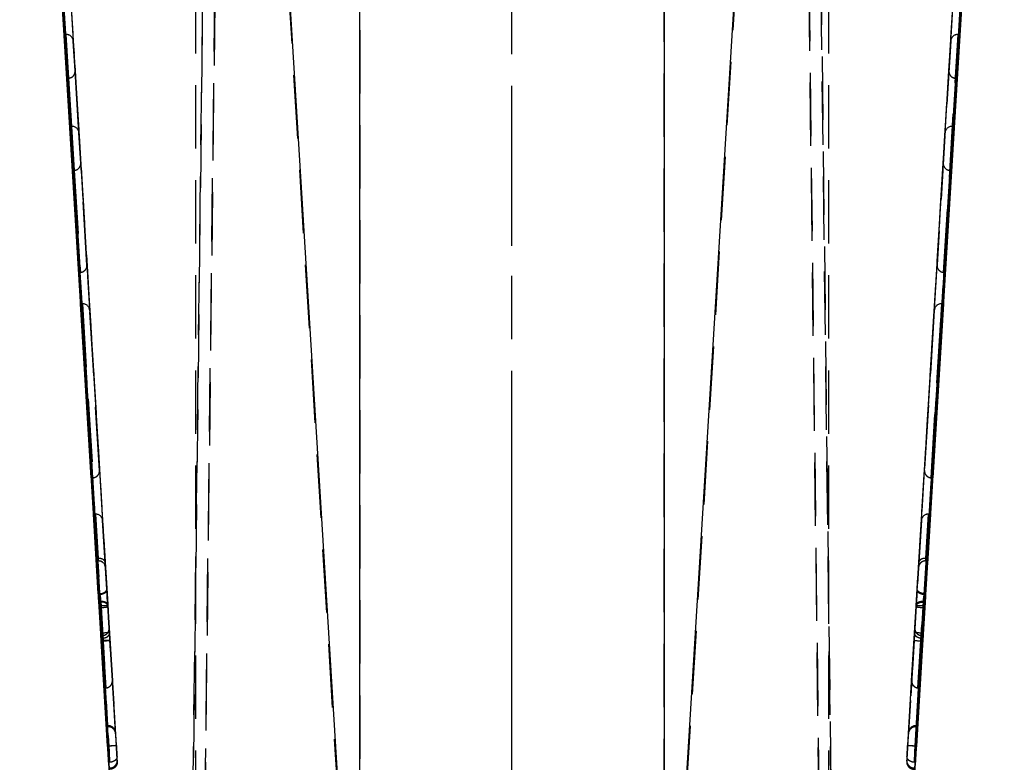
# Model space of a CAD drawing. Extents: x 59 to 746, y 13 to 589.
# Tile 35 of 46: x 414 to 454, y 480 to 510. Entities that reach past the tile are written whole.
import ezdxf

# ---------------------------------------------------------------- set-up
doc = ezdxf.new("R2010")
doc.units = 0
doc.header["$LTSCALE"] = 2
doc.linetypes.add('CENTERX2', pattern=[20.32, 12.7, -2.54, 2.54, -2.54])
doc.linetypes.add('HIDDEN', pattern=[1.905, 1.27, -0.635])
doc.layers.get('0').update_dxf_attribs({"linetype": 'CONTINUOUS'})

msp = doc.modelspace()

# ---------------------------------------------------------------- linework, layer by layer
at = {"color": 7, "linetype": 'HIDDEN'}
for p, q in [((421.080758, 470.330095), (422.427344, 580.544045)), ((445.529742, 580.544045), (446.876328, 470.330095)), ((422.894276, 578.911891), (421.567082, 470.285153)), ((433.978543, 470.148927), (433.978543, 578.911921)), ((446.390004, 470.285153), (445.06281, 578.911891)), ((421.278543, 564.150145), (421.278543, 470.351612)), ((446.678543, 564.150145), (446.678543, 470.351761)), ((422.20778, 562.570145), (421.080802, 470.33017)), ((446.876285, 470.33014), (445.749306, 562.570145)), ((421.566734, 470.253071), (422.673503, 560.838958)), ((445.283583, 560.838958), (446.390352, 470.253071)), ((427.877641, 543.498626), (427.877641, 474.44894)), ((440.079445, 474.44894), (440.079445, 543.498626)), ((427.249533, 474.448955), (423.340601, 538.359067)), ((444.616485, 538.359067), (440.707553, 474.448955)), ((416.083133, 509.037098), (416.013656, 509.037098)), ((416.083133, 509.036293), (416.013705, 509.036293)), ((416.083133, 509.037098), (416.190364, 507.283887)), ((416.666584, 499.496957), (416.083133, 509.036293)), ((416.100258, 509.036293), (416.100258, 509.037098)), ((416.452749, 507.58042), (416.379737, 508.774152)), ((416.379737, 508.774152), (416.379737, 508.773437)), ((416.379737, 508.773437), (416.928968, 499.793565)), ((451.577349, 508.774152), (451.028118, 499.79428)), ((451.290502, 499.497747), (451.873953, 509.037098)), ((451.504337, 507.57969), (451.577349, 508.773422)), ((451.577349, 508.773422), (451.577349, 508.774152)), ((451.873953, 509.036293), (451.766722, 507.283082)), ((451.856828, 509.037098), (451.856828, 509.036293)), ((451.873953, 509.037098), (451.94343, 509.037098)), ((451.873953, 509.036293), (451.943381, 509.036293)), ((416.452749, 507.579854), (416.452749, 507.58042)), ((416.604994, 505.09066), (416.452749, 507.579854)), ((416.453271, 507.562762), (416.453271, 507.563328)), ((451.352092, 505.091047), (451.504337, 507.580241)), ((451.503815, 507.56315), (451.503815, 507.562598)), ((451.504337, 507.580241), (451.504337, 507.57969)), ((416.17327, 507.283365), (416.120919, 507.283365)), ((416.17327, 507.282799), (416.120919, 507.282799)), ((416.17327, 507.283365), (416.17327, 507.282799)), ((416.190364, 507.283321), (416.30839, 505.353605)), ((451.766722, 507.283634), (451.648696, 505.353918)), ((451.783816, 507.282561), (451.783816, 507.283112)), ((451.783816, 507.283112), (451.836167, 507.283112)), ((451.783816, 507.282561), (451.836167, 507.282561)), ((416.30839, 505.353918), (416.238914, 505.353918)), ((416.30839, 505.353605), (416.238914, 505.353605)), ((416.30839, 505.353918), (416.416487, 503.586551)), ((416.325517, 505.353605), (416.325517, 505.353918)), ((451.648696, 505.353605), (451.540599, 503.586238)), ((451.631569, 505.353918), (451.631569, 505.353605)), ((451.648696, 505.353918), (451.718172, 505.353918)), ((451.648696, 505.353605), (451.718139, 505.353605)), ((416.604994, 505.090973), (416.604994, 505.09066)), ((416.678872, 503.883084), (416.604994, 505.090973)), ((451.278214, 503.882861), (451.352092, 505.090734)), ((451.352092, 505.090734), (451.352092, 505.091047)), ((416.399394, 503.58603), (416.347042, 503.58603)), ((416.399394, 503.585717), (416.347042, 503.585717)), ((416.399394, 503.58603), (416.399394, 503.585717)), ((416.416487, 503.586253), (416.666584, 499.497196)), ((416.678872, 503.882771), (416.678872, 503.883084)), ((416.928968, 499.793729), (416.678872, 503.882771)), ((416.679394, 503.86568), (416.679394, 503.865993)), ((451.028118, 499.794116), (451.278214, 503.883159)), ((451.277692, 503.866067), (451.277692, 503.865754)), ((451.278214, 503.883159), (451.278214, 503.882861)), ((451.540599, 503.586551), (451.290502, 499.497509)), ((451.557692, 503.585717), (451.557692, 503.58603)), ((451.557692, 503.58603), (451.610044, 503.58603)), ((451.557692, 503.585717), (451.610044, 503.585717)), ((416.928968, 499.793565), (416.928968, 499.793729)), ((416.929491, 499.776473), (416.929491, 499.776637)), ((451.027595, 499.777189), (451.027595, 499.77701)), ((451.028118, 499.79428), (451.028118, 499.794116)), ((416.649491, 499.496674), (416.597139, 499.496674)), ((416.649491, 499.496436), (416.597139, 499.496436)), ((416.649491, 499.496674), (416.649491, 499.496436)), ((451.307595, 499.497226), (451.359947, 499.497226)), ((451.307595, 499.496987), (451.307595, 499.497226)), ((451.307595, 499.496987), (451.359947, 499.496987)), ((416.743722, 498.235976), (416.674249, 498.235976)), ((416.743748, 498.235902), (416.674268, 498.235902)), ((417.170244, 491.262427), (416.743722, 498.235976)), ((416.760851, 498.235982), (416.743723, 498.235983)), ((416.743748, 498.235902), (417.170268, 491.262367)), ((416.743748, 498.235901), (416.760871, 498.235901)), ((416.760851, 498.235976), (416.760872, 498.235902)), ((451.213338, 498.235664), (450.786818, 491.262129)), ((450.786842, 491.262665), (451.213364, 498.236215)), ((451.196235, 498.236215), (451.196214, 498.235664)), ((451.213338, 498.235664), (451.282818, 498.235664)), ((451.213364, 498.236215), (451.282837, 498.236215)), ((417.033295, 498.020595), (417.033281, 498.020655)), ((417.040345, 497.973001), (417.040332, 497.97306)), ((417.040332, 497.97306), (417.432633, 491.55899)), ((417.432646, 491.558945), (417.040345, 497.973001)), ((450.52444, 491.558796), (450.916741, 497.972852)), ((450.916754, 497.973224), (450.524453, 491.559154)), ((450.916741, 497.972852), (450.916754, 497.973224)), ((417.432633, 491.55899), (417.432646, 491.558945)), ((450.524094, 491.551643), (450.524083, 491.551286)), ((450.524453, 491.559154), (450.52444, 491.558796)), ((417.153152, 491.261905), (417.100801, 491.261905)), ((417.153171, 491.261846), (417.100819, 491.261846)), ((417.153171, 491.261846), (417.153152, 491.261905)), ((450.803915, 491.261607), (450.803934, 491.262144)), ((450.803915, 491.261607), (450.856267, 491.261607)), ((450.803934, 491.262144), (450.856285, 491.262144)), ((417.249086, 489.807805), (417.189716, 489.807805)), ((417.269469, 489.807701), (417.189738, 489.807701)), ((417.269504, 489.807552), (417.189775, 489.807552)), ((417.249121, 489.807448), (417.189796, 489.807448)), ((417.446517, 486.580184), (417.249086, 489.807805)), ((417.249121, 489.807448), (417.444293, 486.616111)), ((417.269469, 489.807705), (417.276341, 489.807705)), ((417.269469, 489.807701), (417.378269, 488.029024)), ((417.378346, 488.027817), (417.269504, 489.807552)), ((417.276377, 489.80755), (417.269504, 489.80755)), ((417.276318, 489.807805), (417.27634, 489.807701)), ((417.276377, 489.807552), (417.2764, 489.807448)), ((450.510569, 486.580497), (450.708, 489.808774)), ((450.707965, 489.806479), (450.512793, 486.615813)), ((450.57874, 488.027757), (450.687582, 489.80712)), ((450.687617, 489.808133), (450.578817, 488.029083)), ((450.680709, 489.80712), (450.680686, 489.806479)), ((450.687582, 489.807116), (450.680709, 489.807116)), ((450.680745, 489.808138), (450.687617, 489.808138)), ((450.680768, 489.808774), (450.680746, 489.808133)), ((450.687582, 489.80712), (450.767311, 489.80712)), ((450.687617, 489.808133), (450.767348, 489.808133)), ((450.707965, 489.806479), (450.76729, 489.806479)), ((450.708, 489.808774), (450.76737, 489.808774)), ((417.548949, 489.591619), (417.548932, 489.591694)), ((417.549253, 489.590308), (417.549236, 489.590382)), ((417.555802, 489.544874), (417.725988, 486.762663)), ((417.555817, 489.5448), (417.555802, 489.544874)), ((417.65781, 487.877419), (417.555817, 489.5448)), ((417.555871, 489.544576), (417.555856, 489.544636)), ((417.555856, 489.544636), (417.658, 487.874424)), ((417.723775, 486.799052), (417.555871, 489.544576)), ((450.401284, 489.545694), (450.231094, 486.762842)), ((450.233315, 486.798888), (450.401215, 489.543757)), ((450.40123, 489.544159), (450.299114, 487.874782)), ((450.299276, 487.877524), (450.401269, 489.545277)), ((450.401215, 489.543757), (450.40123, 489.544159)), ((450.401269, 489.545277), (450.401284, 489.545694)), ((417.378269, 488.029024), (417.298539, 488.029024)), ((417.378346, 488.027817), (417.298617, 488.027817)), ((417.391135, 487.929082), (417.304652, 487.929082)), ((417.304751, 487.927785), (417.390926, 487.927785)), ((417.378269, 488.029024), (417.37842, 488.029024)), ((417.378694, 488.027817), (417.378346, 488.027817)), ((417.391135, 487.929082), (417.39117, 487.929082)), ((450.56575, 487.927785), (450.652354, 487.927785)), ((450.565951, 487.929097), (450.565916, 487.929097)), ((450.565951, 487.929097), (450.652434, 487.929097)), ((450.578384, 488.027757), (450.57874, 488.027757)), ((450.578817, 488.029083), (450.578664, 488.029083)), ((450.57874, 488.027757), (450.658469, 488.027757)), ((450.578817, 488.029083), (450.658547, 488.029083)), ((417.444293, 486.616111), (417.384968, 486.616111)), ((417.444293, 486.616111), (417.444308, 486.616125)), ((450.512793, 486.615813), (450.572118, 486.615813)), ((417.446517, 486.580184), (417.387164, 486.580184)), ((417.483123, 486.314288), (417.403428, 486.314288)), ((417.48528, 486.278599), (417.405591, 486.278599)), ((417.446517, 486.580378), (417.446517, 486.580184)), ((417.483123, 486.314288), (417.483133, 486.314437)), ((417.483133, 486.314437), (417.695979, 482.834822)), ((417.485295, 486.278763), (417.48528, 486.278599)), ((417.695897, 482.835105), (417.485295, 486.278763)), ((450.473951, 486.314109), (450.261107, 482.833779)), ((450.261189, 482.836133), (450.471791, 486.279091)), ((450.471791, 486.279091), (450.471806, 486.278912)), ((450.471806, 486.278912), (450.551495, 486.278912)), ((450.473963, 486.313989), (450.473951, 486.314109)), ((450.473963, 486.313989), (450.553639, 486.313989)), ((450.510569, 486.580497), (450.569941, 486.580497)), ((417.465145, 486.12397), (417.415005, 486.12397)), ((417.467714, 486.058807), (417.418974, 486.058807)), ((417.465145, 486.12397), (417.758767, 481.323307)), ((417.806894, 480.51328), (417.467714, 486.058807)), ((417.948168, 483.130595), (417.762598, 486.164307)), ((418.075791, 481.042629), (417.764584, 486.13078)), ((417.764759, 486.128753), (417.948099, 483.130848)), ((417.767154, 486.088624), (418.106323, 480.543276)), ((449.850763, 480.543276), (450.189932, 486.088624)), ((450.192502, 486.13078), (449.881295, 481.042629)), ((450.008918, 483.129716), (450.194486, 486.164024)), ((450.192329, 486.129021), (450.008987, 483.131712)), ((450.489372, 486.058807), (450.150192, 480.51328)), ((450.198319, 481.323307), (450.491943, 486.12397)), ((450.538112, 486.058807), (450.489372, 486.058807)), ((450.542081, 486.12397), (450.491943, 486.12397)), ((417.531448, 485.031715), (417.481935, 485.031715)), ((417.531448, 485.031715), (417.550044, 484.727686)), ((417.819877, 485.22771), (417.819798, 485.228991)), ((417.821961, 485.193601), (417.81997, 485.226175)), ((417.832477, 485.021612), (417.823904, 485.161817)), ((417.849483, 484.744763), (417.830888, 485.048792)), ((417.948114, 483.130789), (417.832477, 485.021612)), ((417.832654, 485.01884), (417.948153, 483.130654)), ((450.126198, 485.048792), (449.849202, 480.519956)), ((450.124432, 485.018721), (450.008933, 483.130148)), ((450.008972, 483.13131), (450.124588, 485.021418)), ((450.14862, 480.502522), (450.425638, 485.031715)), ((450.475151, 485.031715), (450.425638, 485.031715)), ((417.540331, 484.939223), (417.487702, 484.939223)), ((417.540299, 484.935841), (417.487728, 484.935841)), ((417.552876, 484.836495), (417.493802, 484.836495)), ((417.553129, 484.83569), (417.493854, 484.83569)), ((417.550044, 484.727686), (417.500532, 484.727686)), ((417.550391, 484.719372), (417.501025, 484.719372)), ((417.540355, 484.935841), (417.540299, 484.935841)), ((417.550044, 484.727686), (417.808466, 480.502522)), ((417.760851, 481.278366), (417.550391, 484.719372)), ((417.552876, 484.836495), (417.553127, 484.836495)), ((417.553127, 484.836495), (417.675605, 482.833779)), ((417.553218, 484.835794), (417.553129, 484.83569)), ((417.675687, 482.833644), (417.553218, 484.835794)), ((418.107884, 480.519956), (417.849483, 484.744763)), ((417.849832, 484.738922), (418.078782, 480.995631)), ((449.878304, 480.995631), (450.107254, 484.738922)), ((450.406695, 484.719372), (450.196235, 481.278366)), ((450.281399, 482.833183), (450.403868, 484.83575)), ((450.403959, 484.836554), (450.281481, 482.834255)), ((450.403868, 484.83575), (450.403955, 484.835645)), ((450.403955, 484.835645), (450.463232, 484.835645)), ((450.404218, 484.836554), (450.403959, 484.836554)), ((450.404218, 484.836554), (450.463284, 484.836554)), ((450.456061, 484.719372), (450.406695, 484.719372)), ((450.416731, 484.935841), (450.416785, 484.935841)), ((450.416785, 484.935841), (450.469358, 484.935841)), ((450.469565, 484.939238), (450.417215, 484.939238)), ((417.948099, 483.130848), (417.948114, 483.130789)), ((417.948153, 483.130654), (417.948168, 483.130595)), ((450.008575, 483.122667), (450.00856, 483.122235)), ((450.008629, 483.124217), (450.008614, 483.123815)), ((450.008933, 483.130148), (450.008918, 483.129716)), ((450.008987, 483.131712), (450.008972, 483.13131)), ((417.668615, 482.833764), (417.616263, 482.833764)), ((417.668637, 482.833689), (417.616286, 482.833689)), ((417.668674, 482.83357), (417.616323, 482.83357)), ((417.668697, 482.833481), (417.616345, 482.833481)), ((417.668637, 482.833689), (417.668615, 482.833764)), ((417.668697, 482.833481), (417.668674, 482.83357)), ((450.288389, 482.832437), (450.288412, 482.833093)), ((450.288389, 482.832437), (450.340741, 482.832437)), ((450.288412, 482.833093), (450.340763, 482.833093)), ((450.288449, 482.834181), (450.288471, 482.834807)), ((450.288449, 482.834181), (450.3408, 482.834181)), ((450.288471, 482.834807), (450.340823, 482.834807)), ((417.758767, 481.323307), (417.708626, 481.323307)), ((417.760851, 481.278366), (417.711485, 481.278366)), ((417.776415, 481.323307), (417.779275, 481.278366)), ((450.177811, 481.278366), (450.180671, 481.323307)), ((450.245601, 481.278366), (450.196235, 481.278366)), ((450.24846, 481.323307), (450.198319, 481.323307)), ((418.078782, 480.995631), (418.075791, 481.042629)), ((449.881295, 481.042629), (449.878304, 480.995631)), ((417.806851, 480.51328), (417.758296, 480.51328)), ((417.808434, 480.502343), (417.758964, 480.502343)), ((417.806894, 480.51328), (417.806851, 480.51328)), ((417.808466, 480.502522), (417.808434, 480.502343)), ((450.148652, 480.502343), (450.14862, 480.502522)), ((450.198122, 480.502343), (450.148652, 480.502343)), ((450.150235, 480.51328), (450.150192, 480.51328)), ((450.19879, 480.51328), (450.150235, 480.51328)), ((418.142978, 479.944056), (418.146178, 479.893765)), ((449.810908, 479.893765), (449.814108, 479.944056)), ((417.835214, 479.853889), (417.798639, 479.853889)), ((450.158447, 479.853889), (450.121872, 479.853889))]:
    msp.add_line(p, q, dxfattribs=at)
at = {"color": 179, "linetype": 'CENTERX2'}
msp.add_line((433.978543, 429.448362), (433.978543, 568.448361), dxfattribs=at)
at = {"color": 7, "linetype": 'CONTINUOUS'}
for p, q in [((414.230811, 538.184514), (417.414988, 486.12397)), ((450.542098, 486.12397), (453.726275, 538.184514)), ((423.882864, 529.759353), (427.258301, 474.571353)), ((427.877641, 474.571353), (427.877641, 529.753303)), ((440.079445, 529.753303), (440.079445, 474.571353)), ((440.698785, 474.571353), (444.074222, 529.759353)), ((418.24868, 472.495562), (414.773073, 529.321334)), ((453.184013, 529.321334), (449.708406, 472.495562)), ((416.120919, 507.283365), (416.013656, 509.037098)), ((416.013656, 509.037098), (416.013656, 509.036293)), ((416.013656, 509.036293), (416.597139, 499.496436)), ((416.013705, 509.036293), (416.013656, 509.036293)), ((451.94343, 509.037098), (451.359947, 499.497226)), ((451.836167, 507.282561), (451.94343, 509.036293)), ((451.943381, 509.036293), (451.94343, 509.036293)), ((451.94343, 509.036293), (451.94343, 509.037098)), ((416.120919, 507.282799), (416.120919, 507.283365)), ((416.238914, 505.353605), (416.120919, 507.282799)), ((451.718172, 505.353918), (451.836167, 507.283112)), ((451.836167, 507.283112), (451.836167, 507.282561)), ((416.347042, 503.58603), (416.238914, 505.353918)), ((416.238914, 505.353918), (416.238914, 505.353605)), ((451.610044, 503.585717), (451.718172, 505.353605)), ((451.718139, 505.353605), (451.718172, 505.353605)), ((451.718172, 505.353605), (451.718172, 505.353918)), ((416.347042, 503.585717), (416.347042, 503.58603)), ((416.597139, 499.496674), (416.347042, 503.585717)), ((451.359947, 499.496987), (451.610044, 503.58603)), ((451.610044, 503.58603), (451.610044, 503.585717)), ((416.597139, 499.496436), (416.597139, 499.496674)), ((451.359947, 499.497226), (451.359947, 499.496987)), ((416.674268, 498.235902), (416.674249, 498.235976)), ((416.674249, 498.235976), (417.100801, 491.261905)), ((417.100819, 491.261846), (416.674268, 498.235902)), ((450.856267, 491.261607), (451.282818, 498.235664)), ((451.282837, 498.236215), (450.856285, 491.262144)), ((451.282818, 498.235664), (451.282837, 498.236215)), ((417.100801, 491.261905), (417.100819, 491.261846)), ((450.856285, 491.262144), (450.856267, 491.261607)), ((417.189738, 489.807701), (417.189716, 489.807805)), ((417.189716, 489.807805), (417.387145, 486.580184)), ((417.298539, 488.029024), (417.189738, 489.807701)), ((417.189796, 489.807448), (417.189775, 489.807552)), ((417.189775, 489.807552), (417.298617, 488.027817)), ((417.384968, 486.616111), (417.189796, 489.807448)), ((450.76737, 489.808774), (450.569941, 486.580497)), ((450.572118, 486.615813), (450.76729, 489.806479)), ((450.767311, 489.80712), (450.658469, 488.027757)), ((450.658547, 488.029083), (450.767348, 489.808133)), ((450.76729, 489.806479), (450.767311, 489.80712)), ((450.767348, 489.808133), (450.76737, 489.808774)), ((417.304674, 487.927785), (417.304751, 487.927785)), ((417.616345, 482.833481), (417.403428, 486.314288)), ((417.405591, 486.278599), (417.616263, 482.833764)), ((450.340741, 482.832437), (450.553658, 486.313989)), ((450.551495, 486.278912), (450.340823, 482.834807)), ((417.415005, 486.12397), (417.708626, 481.323307)), ((450.24846, 481.323307), (450.542081, 486.12397)), ((417.500532, 484.727686), (417.481935, 485.031715)), ((450.475151, 485.031715), (450.198122, 480.502343)), ((417.616286, 482.833689), (417.493802, 484.836495)), ((417.493854, 484.83569), (417.616323, 482.83357)), ((417.758964, 480.502343), (417.500532, 484.727686)), ((450.463232, 484.835645), (450.340763, 482.833093)), ((450.3408, 482.834181), (450.463284, 484.836554)), ((417.616263, 482.833764), (417.616286, 482.833689)), ((417.616323, 482.83357), (417.616345, 482.833481)), ((450.340763, 482.833093), (450.340741, 482.832437)), ((450.340823, 482.834807), (450.3408, 482.834181)), ((417.70861, 481.323307), (418.24868, 472.493282)), ((417.708611, 481.323307), (417.758156, 480.51328)), ((417.708626, 481.323307), (417.711485, 481.278366)), ((449.708406, 472.493282), (450.248476, 481.323307)), ((450.19893, 480.51328), (450.248475, 481.323307)), ((450.245601, 481.278366), (450.24846, 481.323307)), ((417.758296, 480.51328), (417.758156, 480.51328)), ((450.19893, 480.51328), (450.19879, 480.51328))]:
    msp.add_line(p, q, dxfattribs=at)
at = {"color": 8, "linetype": 'CONTINUOUS'}
for p, q in [((417.387164, 486.580184), (417.387145, 486.580184)), ((450.553639, 486.313989), (450.553658, 486.313989))]:
    msp.add_line(p, q, dxfattribs=at)
at = {"color": 7, "linetype": 'CONTINUOUS', "flags": 128}
for points in [[(417.304652, 487.929082), (417.303967, 487.940302), (417.302681, 487.961313), (417.300847, 487.991279), (417.298539, 488.029024)], [(450.652434, 487.929097), (450.653119, 487.940332), (450.654406, 487.961358), (450.656239, 487.991339), (450.658547, 488.029083)], [(450.658469, 488.027757), (450.656155, 487.989938), (450.654334, 487.960151), (450.653076, 487.939602), (450.652434, 487.929111), (450.652434, 487.929097)], [(417.403428, 486.314288), (417.401022, 486.353627), (417.398388, 486.396676), (417.395616, 486.44199), (417.392796, 486.48811), (417.390021, 486.533484), (417.387382, 486.576622), (417.384968, 486.616111)], [(450.553658, 486.313989), (450.556064, 486.353329), (450.558698, 486.396378), (450.56147, 486.441707), (450.56429, 486.487812), (450.567065, 486.533186), (450.569704, 486.576324), (450.572118, 486.615813)], [(417.387145, 486.580184), (417.389563, 486.540666), (417.392202, 486.497527), (417.394974, 486.452198), (417.397792, 486.406153), (417.40056, 486.360883), (417.403188, 486.317909), (417.405591, 486.278599)], [(450.569941, 486.580497), (450.567523, 486.540964), (450.564884, 486.497825), (450.562112, 486.452496), (450.559294, 486.406436), (450.556526, 486.361181), (450.553898, 486.318207), (450.551495, 486.278912)], [(417.487728, 484.935841), (417.488529, 484.922743), (417.489851, 484.901121), (417.491649, 484.871766), (417.493854, 484.83569)], [(450.469358, 484.935841), (450.468557, 484.922728), (450.467235, 484.901091), (450.465437, 484.871721), (450.463232, 484.835645)], [(450.463284, 484.836554), (450.4654, 484.87117), (450.467136, 484.899527), (450.468434, 484.920731), (450.469252, 484.934097), (450.469563, 484.939193), (450.469358, 484.935841)]]:
    msp.add_lwpolyline(points, dxfattribs=at)
at = {"color": 7, "linetype": 'HIDDEN', "flags": 128}
for points in [[(417.37842, 488.029024), (417.38322, 487.991279), (417.387033, 487.961313), (417.389706, 487.940302), (417.391135, 487.929082)], [(417.670634, 487.667775), (417.669222, 487.690872), (417.666532, 487.73483), (417.662675, 487.797862), (417.65781, 487.877419)], [(450.299114, 487.874782), (450.294243, 487.79515), (450.29041, 487.732476), (450.287771, 487.689322), (450.286433, 487.667492), (450.286456, 487.667864)], [(450.286456, 487.667864), (450.287873, 487.691051), (450.290563, 487.735039), (450.294415, 487.798056), (450.299276, 487.877524)], [(450.567432, 487.92777), (450.514671, 487.923076), (450.464718, 487.90892)], [(450.565916, 487.929097), (450.56592, 487.929111), (450.567246, 487.939602), (450.569842, 487.960151), (450.573607, 487.989938), (450.578384, 488.027757)], [(450.578664, 488.029083), (450.573866, 487.991339), (450.570053, 487.961358), (450.56738, 487.940332), (450.565951, 487.929097)], [(450.298053, 487.729868), (450.294493, 487.717202), (450.286273, 487.664869)], [(417.444308, 486.616125), (417.449387, 486.576637), (417.454934, 486.533484), (417.46077, 486.48811), (417.466699, 486.442005), (417.472527, 486.396676), (417.478063, 486.353641), (417.483123, 486.314288)], [(417.762598, 486.164307), (417.757538, 486.247053), (417.752, 486.337578), (417.74617, 486.432901), (417.740239, 486.529863), (417.734403, 486.62529), (417.728855, 486.716023), (417.723775, 486.799052)], [(417.725988, 486.762663), (417.731066, 486.679634), (417.736611, 486.58899), (417.742439, 486.493698), (417.748358, 486.3969), (417.754179, 486.301741), (417.759706, 486.21138), (417.764759, 486.128753)], [(450.231094, 486.762842), (450.226017, 486.679798), (450.220473, 486.589154), (450.214645, 486.493876), (450.208726, 486.397093), (450.202907, 486.301964), (450.197382, 486.211619), (450.192329, 486.129021)], [(450.194486, 486.164024), (450.199547, 486.2468), (450.205084, 486.337355), (450.210916, 486.432692), (450.216849, 486.529684), (450.222686, 486.625111), (450.228235, 486.715844), (450.233315, 486.798888)], [(450.512784, 486.615872), (450.507704, 486.576384), (450.502156, 486.53323), (450.49632, 486.487856), (450.490389, 486.441737), (450.484561, 486.396393), (450.479023, 486.353343), (450.473963, 486.313989)], [(417.48528, 486.278599), (417.480227, 486.317938), (417.474702, 486.360958), (417.468885, 486.406243), (417.462966, 486.452332), (417.457139, 486.497691), (417.451596, 486.540845), (417.446517, 486.580378)], [(450.471806, 486.278912), (450.476857, 486.318236), (450.482382, 486.361241), (450.488199, 486.406526), (450.494116, 486.4526), (450.499943, 486.497959), (450.505484, 486.541113), (450.510564, 486.580646)], [(417.819798, 485.228991), (417.821458, 485.201871), (417.824228, 485.156616), (417.828005, 485.094866), (417.832654, 485.01884)], [(450.137282, 485.228887), (450.135619, 485.201692), (450.132851, 485.156408), (450.129075, 485.094687), (450.124432, 485.018721)], [(450.124588, 485.021418), (450.129031, 485.094046), (450.13267, 485.153547), (450.135388, 485.197967), (450.137094, 485.225847), (450.137733, 485.236263), (450.137282, 485.228887)], [(417.553129, 484.83569), (417.54853, 484.871766), (417.544784, 484.901121), (417.542026, 484.922743), (417.540355, 484.935841)], [(450.403955, 484.835645), (450.408556, 484.871721), (450.412302, 484.901091), (450.41506, 484.922728), (450.416731, 484.935841)], [(450.416785, 484.935841), (450.417208, 484.939193), (450.416563, 484.934097), (450.414872, 484.920731), (450.412188, 484.899527), (450.408599, 484.87117), (450.404218, 484.836554)]]:
    msp.add_lwpolyline(points, dxfattribs=at)
at = {"color": 7, "linetype": 'HIDDEN'}
for centre, radius, start, end in [((416.173271, 507.563359), 0.28, 270, 273.4999999), ((416.173271, 507.562804), 0.28, 270, 273.4999999), ((451.783815, 507.563111), 0.28, 266.5000001, 270), ((451.783815, 507.562556), 0.28, 266.5000001, 270), ((416.399394, 503.866035), 0.28, 270, 273.4999999), ((416.399394, 503.865724), 0.28, 270, 273.4999999), ((451.557692, 503.866031), 0.28, 266.5000001, 270), ((451.557692, 503.86572), 0.28, 266.5000001, 270), ((416.649491, 499.776673), 0.28, 270, 273.4999999), ((416.649491, 499.776431), 0.28, 270, 273.4999999), ((451.307595, 499.777222), 0.28, 266.5000001, 270), ((451.307595, 499.77698), 0.28, 266.5000001, 270), ((417.153153, 491.541912), 0.28, 270.0000002, 273.4993597), ((417.153171, 491.541848), 0.28, 270.0000002, 273.5006793), ((450.803915, 491.541611), 0.28, 266.4993209, 269.9999998), ((450.803933, 491.542146), 0.28, 266.5006404, 270.0000002), ((417.276339, 489.527712), 0.28, 3.5, 89.9996648), ((417.276378, 489.527543), 0.280007, 3.5, 90.0003375), ((417.391345, 487.647798), 0.279988, 3.6543809, 90.1818074), ((450.512693, 486.615827), 0.000101, 351.5266345, 26.2346838), ((450.511626, 486.580611), 0.001063, 178.1255953, 186.1695756), ((417.659412, 484.168531), 1.965065, 86.9320311, 95.6735583), ((417.422154, 488.034819), 1.976537, 271.3207874, 280.0523354), ((450.534807, 488.033565), 1.97528, 259.94488, 268.6819973), ((450.297674, 484.168497), 1.965099, 84.3264976, 93.0679293), ((418.714, 466.929536), 18.140764, 92.7903213, 93.7376221), ((417.539938, 485.219206), 0.279935, 321.4506377, 3.4933716), ((449.243053, 466.928957), 18.141344, 86.262393, 87.2096636), ((450.417214, 485.219235), 0.28, 176.4999999, 269.5280206), ((417.539928, 485.219026), 0.279804, 270.1915649, 297.7858881), ((418.732474, 466.627758), 18.13851, 92.7902856, 93.7376983), ((416.531943, 502.621284), 17.930859, 273.2560726, 274.2149456), ((451.425143, 502.621284), 17.930859, 265.7850544, 266.7439274), ((417.668636, 483.113699), 0.280006, 271.4264301, 3.5), ((417.668676, 483.113557), 0.28, 271.4351633, 3.5), ((417.668618, 483.113762), 0.279992, 269.9995296, 275.5909649), ((417.668639, 483.113686), 0.279992, 269.9995356, 271.4257155), ((417.668672, 483.113571), 0.280008, 270.0004634, 271.4358777), ((417.668694, 483.113491), 0.280008, 270.0004728, 275.5917482), ((417.843517, 479.925757), 0.30002, 270.0038835, 3.4967938), ((450.11357, 479.925758), 0.300021, 176.503406, 269.9959167)]:
    msp.add_arc(centre, radius, start, end, dxfattribs=at)
at = {"color": 7, "linetype": 'CONTINUOUS'}
for centre, major_axis, start_param, end_param in [((24.891153, 6927.558814), (-10281.860292, 168106.93146), 1.608813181, 1.609123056), ((843.065933, 6927.558814), (10281.860275, 168106.931189), 4.674062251, 4.674372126), ((24.891151, 6927.558844), (-10281.756301, 168105.231233), 1.608820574, 1.609123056), ((843.065935, 6927.558844), (10281.756285, 168105.230961), 4.674062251, 4.674364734), ((381.167132, 1099.821562), (-9114.420599, 149019.461023), 1.574615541, 1.57492138), ((486.789954, 1099.821562), (9114.420585, 149019.460782), 4.708263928, 4.708569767), ((381.167131, 1099.821565), (-9114.524653, 149021.162279), 1.574618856, 1.574923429), ((486.789955, 1099.821565), (9114.524638, 149021.162038), 4.708261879, 4.708566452)]:
    msp.add_ellipse(centre, major_axis=major_axis, ratio=0.000008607, start_param=start_param, end_param=end_param, dxfattribs=at)
at = {"color": 7, "linetype": 'HIDDEN'}
for centre, major_axis, ratio, start_param, end_param in [((24.940592, 6927.558814), (-10281.841953, 168106.93163), 0.000008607, 1.608813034, 1.609123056), ((25.240033, 6927.577128), (-10281.841927, 168106.631204), 0.000008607, 1.608813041, 1.609123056), ((842.717053, 6927.577128), (10281.841911, 168106.630932), 0.000008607, 4.674062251, 4.674372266), ((843.016494, 6927.558814), (10281.841937, 168106.931359), 0.000008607, 4.674062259, 4.674372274), ((25.240031, 6927.577159), (-10281.77462, 168105.530732), 0.000008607, 1.608817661, 1.609123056), ((842.717055, 6927.577159), (10281.774603, 168105.530461), 0.000008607, 4.674062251, 4.674367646), ((24.94059, 6927.558844), (-10281.774641, 168105.231079), 0.000008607, 1.60882057, 1.609123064), ((843.016496, 6927.558844), (10281.774624, 168105.230807), 0.000008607, 4.674062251, 4.674364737), ((381.216571, 1099.821562), (-9114.438976, 149019.461473), 0.000008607, 1.574615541, 1.57492138), ((381.516011, 1099.839876), (-9114.439012, 149019.762066), 0.000008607, 1.574615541, 1.57492138), ((486.441075, 1099.839876), (9114.438997, 149019.761825), 0.000008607, 4.708263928, 4.708569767), ((486.740515, 1099.821562), (9114.438961, 149019.461232), 0.000008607, 4.708263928, 4.708569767), ((381.216571, 1099.821565), (-9114.506326, 149021.162648), 0.000008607, 1.574618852, 1.574923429), ((381.516011, 1099.839879), (-9114.506287, 149020.86201), 0.000008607, 1.574617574, 1.574923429), ((486.441075, 1099.839879), (9114.506273, 149020.861769), 0.000008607, 4.708261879, 4.708567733), ((486.740515, 1099.821565), (9114.506312, 149021.162407), 0.000008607, 4.708261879, 4.708566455), ((416.083133, 509.037057), (0.280523, 0), 0.000140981, 1.509709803, 1.570796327), ((416.083133, 509.03634), (0.280523, 0), 0.000140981, 4.71238898, 4.773475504), ((416.100259, 508.757057), (-0.008552, 0.279909), 0.999858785, 4.742927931, 6.252637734), ((416.100259, 508.75634), (0.279869, 0.008551), 0.999858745, 0.030547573, 1.540257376), ((451.856827, 508.757051), (0.008552, 0.279909), 0.999858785, 0.030547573, 1.540257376), ((451.856827, 508.756334), (0.279869, -0.008551), 0.999858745, 1.601335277, 3.11104508), ((451.873953, 509.037051), (0.280523, 0), 0.000140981, 1.570796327, 1.631882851), ((451.873953, 509.036334), (0.280523, 0), 0.000140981, 4.651302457, 4.71238898), ((416.173271, 507.56332), (0.279869, 0.008551), 0.999858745, 4.742936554, 6.313732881), ((416.173271, 507.562765), (0.279869, 0.008551), 0.999858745, 4.742936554, 6.313732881), ((451.783815, 507.563151), (0.008552, 0.279909), 0.999858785, 1.540257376, 3.111053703), ((451.783815, 507.562596), (0.008552, 0.279909), 0.999858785, 1.540257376, 3.111053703), ((416.308391, 505.353878), (0.280523, 0), 0.000140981, 1.509709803, 1.570796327), ((416.308391, 505.353568), (0.280523, 0), 0.000140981, 1.509709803, 1.570796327), ((416.325516, 505.073878), (-0.008552, 0.279909), 0.999858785, 4.742927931, 6.252637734), ((416.325516, 505.073568), (-0.008552, 0.279909), 0.999858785, 4.742927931, 6.252637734), ((451.63157, 505.073954), (0.279869, -0.008551), 0.999858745, 1.601335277, 3.11104508), ((451.63157, 505.073643), (0.279869, -0.008551), 0.999858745, 1.601335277, 3.11104508), ((451.648695, 505.353954), (0.280523, 0), 0.000140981, 4.651302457, 4.71238898), ((451.648695, 505.353643), (0.280523, 0), 0.000140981, 4.651302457, 4.71238898), ((416.399394, 503.865995), (0.279869, 0.008551), 0.999858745, 4.742936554, 6.313732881), ((416.399394, 503.865685), (0.279869, 0.008551), 0.999858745, 4.742936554, 6.313732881), ((451.557692, 503.86607), (0.008552, 0.279909), 0.999858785, 1.540257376, 3.111053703), ((451.557692, 503.86576), (0.008552, 0.279909), 0.999858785, 1.540257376, 3.111053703), ((416.649491, 499.776633), (0.279869, 0.008551), 0.999858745, 4.742936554, 6.313732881), ((416.649491, 499.776471), (-0.008552, 0.279909), 0.999858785, 3.172131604, 4.742927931), ((451.307595, 499.777019), (0.008552, 0.279909), 0.999858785, 1.540257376, 3.111053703), ((451.307595, 499.777182), (0.279869, -0.008551), 0.999858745, 3.11104508, 4.681841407), ((416.760855, 497.955969), (-0.04104, 0.27699), 0.999949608, 4.626387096, 6.1360969), ((416.760867, 497.955915), (0.276976, 0.041038), 0.999949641, 6.1971748, 7.706884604), ((451.196219, 497.955757), (0.279676, -0.013459), 0.999668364, 1.618879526, 3.12858933), ((451.196231, 497.956124), (0.013464, 0.279769), 0.999668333, 0.048091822, 1.557801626), ((451.213344, 498.235757), (0.280523, 0), 0.000330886, 4.651290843, 4.712365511), ((451.213357, 498.236124), (0.280523, 0), 0.000330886, 1.570773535, 1.631871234), ((417.153156, 491.541901), (0.275959, 0.047401), 0.999960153, 4.603350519, 6.174158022), ((417.153168, 491.541859), (-0.047403, 0.275969), 0.999960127, 3.032585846, 4.603370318), ((450.803918, 491.541701), (0.013342, 0.279772), 0.999679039, 1.557367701, 3.128152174), ((450.80393, 491.542056), (0.279682, -0.013338), 0.999679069, 3.128155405, 4.698962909), ((417.259197, 489.807784), (0.280523, -0.000001), 0.000061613, 1.509724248, 1.60684585), ((417.259269, 489.807471), (0.280523, 0.000001), 0.000063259, 4.676207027, 4.77349007), ((417.276325, 489.527774), (-0.040651, 0.277062), 0.99989923, 4.627801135, 6.137510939), ((417.276393, 489.527482), (0.277114, 0.0401), 0.999896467, 6.200556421, 7.710266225), ((450.680693, 489.52667), (0.279675, -0.013483), 0.999340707, 1.618959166, 3.12866897), ((450.680708, 489.527069), (0.013485, 0.279722), 0.999832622, 0.048173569, 1.557883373), ((450.680747, 489.528184), (0.279676, -0.013468), 0.9998332, 1.618911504, 3.128621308), ((450.680761, 489.528594), (0.013476, 0.279859), 0.999346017, 0.048125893, 1.557835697), ((450.697817, 489.806602), (0.280523, -0.000004), 0.000413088, 4.651287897, 4.74857094), ((450.697889, 489.808662), (0.280523, 0.000004), 0.000410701, 1.534746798, 1.631868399), ((417.668622, 483.113748), (0.276026, 0.047006), 0.999919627, 4.641288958, 6.175585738), ((417.66869, 483.113504), (-0.046463, 0.276141), 0.999918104, 3.072492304, 4.606786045), ((450.288396, 483.112624), (0.013361, 0.279861), 0.999358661, 1.557422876, 3.091716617), ((450.288464, 483.114626), (0.279682, -0.013345), 0.999360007, 3.128176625, 4.662473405), ((450.28841, 483.113053), (0.279681, -0.013352), 0.999836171, 3.128208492, 4.735037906), ((450.28845, 483.114221), (0.013347, 0.279727), 0.999837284, 1.557391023, 3.164383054), ((450.288392, 483.112512), (0.004809, 0.280026), 0.999759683, 3.061169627, 3.158758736), ((450.288468, 483.114738), (0.279959, -0.004795), 0.999760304, 4.631933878, 4.729519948), ((450.288414, 483.113164), (0.004809, 0.280025), 0.999764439, 3.133705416, 3.158758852), ((450.288447, 483.114109), (0.279959, -0.004795), 0.999763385, 4.704629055, 4.729519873), ((417.757999, 481.324357), (0.300561, -0.000003), 0.003499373, 4.714943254, 4.773697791), ((417.760992, 481.277315), (0.300561, 0), 0.003496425, 1.509932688, 1.571262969), ((417.776351, 481.024315), (0.299418, 0.018682), 0.996627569, 6.281952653, 7.791662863), ((417.779342, 480.977309), (-0.018748, 0.300475), 0.996481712, 4.711164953, 6.220875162), ((450.177744, 480.977309), (0.018748, 0.300475), 0.996481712, 0.062310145, 1.572020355), ((450.180735, 481.024315), (0.299418, -0.018682), 0.996627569, 1.633115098, 3.142825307), ((450.196094, 481.277315), (0.300561, 0), 0.003496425, 1.570329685, 1.631659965), ((450.199087, 481.324357), (0.300561, 0.000003), 0.003499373, 4.65108017, 4.709834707)]:
    msp.add_ellipse(centre, major_axis=major_axis, ratio=ratio, start_param=start_param, end_param=end_param, dxfattribs=at)
at = {"color": 7, "linetype": 'CONTINUOUS'}
for points, knots in [([(417.298617, 488.027817), (417.299617, 488.011471), (417.301947, 487.973373), (417.304222, 487.936142), (417.304853, 487.925861), (417.304683, 487.928579), (417.304652, 487.929082)], [0, 0, 0, 0, 0.252274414, 0.587980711, 0.923712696, 1, 1, 1, 1]), ([(417.493802, 484.836495), (417.492481, 484.858098), (417.489838, 484.901304), (417.487718, 484.935964), (417.487376, 484.941577), (417.487677, 484.936666), (417.487728, 484.935841)], [0, 0, 0, 0, 0.312277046, 0.624559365, 0.936926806, 1, 1, 1, 1]), ([(417.758156, 480.51328), (417.764626, 480.407486), (417.777444, 480.197899), (417.791186, 479.973271), (417.797418, 479.871391), (417.799346, 479.839867)], [0, 0, 0, 0, 0.413113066, 0.818405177, 1, 1, 1, 1]), ([(417.798624, 479.853889), (417.793746, 479.933639), (417.783844, 480.095557), (417.769307, 480.333267), (417.760948, 480.469922), (417.758964, 480.502343)], [0, 0, 0, 0, 0.425384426, 0.863673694, 1, 1, 1, 1]), ([(450.15774, 479.839867), (450.162424, 479.916453), (450.171678, 480.067741), (450.186924, 480.316982), (450.196082, 480.46671), (450.19893, 480.51328)], [0, 0, 0, 0, 0.413950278, 0.817720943, 1, 1, 1, 1]), ([(450.198122, 480.502343), (450.191471, 480.393613), (450.178462, 480.180944), (450.165462, 479.968314), (450.159634, 479.873048), (450.158462, 479.853889)], [0, 0, 0, 0, 0.455255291, 0.890446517, 1, 1, 1, 1])]:
    msp.add_open_spline(points, degree=3, knots=knots, dxfattribs=at)
at = {"color": 7, "linetype": 'HIDDEN'}
for points, knots in [([(417.658, 487.874424), (417.657586, 487.878653), (417.656569, 487.889039), (417.648342, 487.917827), (417.620333, 487.958758), (417.556691, 487.99955), (417.473032, 488.025764), (417.41014, 488.027132), (417.378694, 488.027817)], [0, 0, 0, 0, 0.048948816, 0.120224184, 0.340191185, 0.560128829, 0.780068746, 1, 1, 1, 1]), ([(417.39117, 487.929082), (417.391171, 487.929082), (417.392124, 487.929082), (417.390899, 487.929063), (417.387835, 487.956042), (417.383704, 487.988177), (417.380171, 488.016003), (417.378696, 488.027802), (417.378694, 488.027817)], [0, 0, 0, 0, 0.000226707, 0.347783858, 0.572312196, 0.824030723, 0.999777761, 1, 1, 1, 1]), ([(417.572277, 487.861281), (417.570238, 487.86362), (417.54766, 487.889511), (417.484258, 487.918654), (417.4222, 487.925606), (417.39117, 487.929082)], [0, 0, 0, 0, 0.047296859, 0.523637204, 1, 1, 1, 1]), ([(417.658, 487.874424), (417.659529, 487.849426), (417.663169, 487.789931), (417.667217, 487.723711), (417.670343, 487.6726), (417.670372, 487.672085), (417.670388, 487.671813)], [0, 0, 0, 0, 0.200559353, 0.477317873, 0.724310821, 1, 1, 1, 1]), ([(450.565916, 487.929097), (450.534437, 487.92604), (450.47148, 487.919926), (450.387603, 487.87199), (450.321926, 487.798952), (450.292167, 487.72511), (450.2876, 487.67933), (450.286456, 487.667864)], [0, 0, 0, 0, 0.223400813, 0.446799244, 0.670217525, 0.917403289, 1, 1, 1, 1]), ([(450.578664, 488.029083), (450.547216, 488.028436), (450.484322, 488.02714), (450.400635, 488.001273), (450.336994, 487.960949), (450.311115, 487.923691), (450.301487, 487.895409), (450.300217, 487.885131), (450.299276, 487.877524)], [0, 0, 0, 0, 0.21985895, 0.439716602, 0.659587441, 0.879442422, 0.910761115, 1, 1, 1, 1]), ([(417.670634, 487.667775), (417.669732, 487.677282), (417.668325, 487.692109), (417.6629, 487.721994), (417.653603, 487.740707), (417.646706, 487.754589)], [0, 0, 0, 0, 0.315729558, 0.492374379, 1, 1, 1, 1]), ([(417.670766, 487.665644), (417.670761, 487.66572), (417.670751, 487.665852), (417.670637, 487.667732), (417.670589, 487.66852)], [0, 0, 0, 0, 0.581015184, 1, 1, 1, 1]), ([(417.444308, 486.616125), (417.463032, 486.617514), (417.500481, 486.62029), (417.554399, 486.632725), (417.603887, 486.650705), (417.646947, 486.674086), (417.68191, 486.701793), (417.707108, 486.732703), (417.722541, 486.765638), (417.723364, 486.787914), (417.723775, 486.799052)], [0, 0, 0, 0, 0.125000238, 0.249999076, 0.375001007, 0.500003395, 0.625017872, 0.750007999, 0.875006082, 1, 1, 1, 1]), ([(417.725988, 486.762663), (417.725573, 486.751572), (417.724744, 486.729387), (417.709306, 486.696566), (417.684104, 486.665782), (417.649142, 486.638174), (417.606079, 486.614893), (417.556599, 486.596948), (417.502685, 486.58455), (417.46524, 486.581768), (417.446517, 486.580378)], [0, 0, 0, 0, 0.124994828, 0.249998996, 0.374992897, 0.500000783, 0.624994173, 0.750003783, 0.874996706, 1, 1, 1, 1]), ([(450.510564, 486.580646), (450.49184, 486.582028), (450.454392, 486.584792), (450.400489, 486.597232), (450.350995, 486.615119), (450.307945, 486.638423), (450.272973, 486.665983), (450.247778, 486.696779), (450.232338, 486.72958), (450.231509, 486.751755), (450.231094, 486.762842)], [0, 0, 0, 0, 0.125000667, 0.250002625, 0.37499732, 0.499999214, 0.6249877, 0.749993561, 0.874997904, 1, 1, 1, 1]), ([(450.512784, 486.615872), (450.494059, 486.617259), (450.456609, 486.620032), (450.402697, 486.632492), (450.353199, 486.650461), (450.310147, 486.673866), (450.275178, 486.701568), (450.249983, 486.732493), (450.234547, 486.765446), (450.233725, 486.78774), (450.233315, 486.798888)], [0, 0, 0, 0, 0.1249979, 0.250000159, 0.374994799, 0.500000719, 0.624995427, 0.749991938, 0.874981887, 1, 1, 1, 1]), ([(417.483133, 486.314437), (417.518926, 486.313463), (417.590514, 486.311515), (417.681557, 486.278112), (417.746672, 486.227609), (417.757289, 486.185408), (417.762598, 486.164307)], [0, 0, 0, 0, 0.250002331, 0.500005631, 0.749997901, 1, 1, 1, 1]), ([(417.764759, 486.128753), (417.759449, 486.149838), (417.748829, 486.192009), (417.683723, 486.242484), (417.592675, 486.275853), (417.521089, 486.277793), (417.485295, 486.278763)], [0, 0, 0, 0, 0.249989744, 0.499993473, 0.749996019, 1, 1, 1, 1]), ([(450.192329, 486.129021), (450.197638, 486.150117), (450.208258, 486.192308), (450.273363, 486.242801), (450.364414, 486.276161), (450.435998, 486.278114), (450.471791, 486.279091)], [0, 0, 0, 0, 0.250002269, 0.500004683, 0.749999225, 1, 1, 1, 1]), ([(450.194486, 486.164024), (450.199795, 486.18512), (450.210413, 486.227312), (450.275525, 486.277799), (450.366571, 486.311183), (450.438158, 486.313134), (450.473951, 486.314109)], [0, 0, 0, 0, 0.250001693, 0.500000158, 0.750000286, 1, 1, 1, 1]), ([(417.540355, 484.935841), (417.571837, 484.938954), (417.634801, 484.945179), (417.71859, 484.9929), (417.782338, 485.06306), (417.812814, 485.13692), (417.820836, 485.193488), (417.820079, 485.21938), (417.819798, 485.228991)], [0, 0, 0, 0, 0.206717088, 0.413426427, 0.620166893, 0.826870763, 0.935733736, 1, 1, 1, 1]), ([(417.553218, 484.835794), (417.57194, 484.837213), (417.609383, 484.840051), (417.66329, 484.852564), (417.712773, 484.870586), (417.755822, 484.893987), (417.790793, 484.921653), (417.815981, 484.952554), (417.83142, 484.985457), (417.832243, 485.007712), (417.832654, 485.01884)], [0, 0, 0, 0, 0.124999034, 0.249999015, 0.375004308, 0.500004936, 0.624993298, 0.749993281, 0.874992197, 1, 1, 1, 1]), ([(450.124588, 485.021418), (450.124535, 485.015599), (450.124404, 485.001219), (450.132712, 484.96798), (450.162286, 484.92322), (450.225951, 484.878121), (450.309621, 484.845854), (450.372513, 484.839654), (450.403959, 484.836554)], [0, 0, 0, 0, 0.065076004, 0.160819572, 0.370622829, 0.580415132, 0.790206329, 1, 1, 1, 1]), ([(450.137282, 485.228887), (450.137133, 485.21729), (450.1368, 485.19149), (450.139952, 485.15731), (450.149318, 485.137166), (450.152634, 485.130033)], [0, 0, 0, 0, 0.345287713, 0.768143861, 1, 1, 1, 1]), ([(450.137737, 485.236323), (450.13773, 485.23622), (450.137706, 485.23581), (450.137442, 485.231505), (450.137245, 485.228276)], [0, 0, 0, 0, 0.250148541, 1, 1, 1, 1]), ([(450.213168, 485.028422), (450.222276, 485.017383), (450.251243, 484.982272), (450.323044, 484.945807), (450.385503, 484.939163), (450.416731, 484.935841)], [0, 0, 0, 0, 0.186527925, 0.593279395, 1, 1, 1, 1]), ([(417.540299, 484.935841), (417.540298, 484.935846), (417.540252, 484.936214), (417.539826, 484.939639), (417.539709, 484.939612), (417.544456, 484.906247), (417.548595, 484.862177), (417.552873, 484.83651), (417.552876, 484.836495)], [0, 0, 0, 0, 0.000218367, 0.016170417, 0.328563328, 0.641001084, 0.999791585, 1, 1, 1, 1]), ([(417.806873, 480.512938), (417.806872, 480.512958), (417.806865, 480.513072), (417.806857, 480.513186), (417.806851, 480.51328)], [0, 0, 0, 0, 0.173771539, 1, 1, 1, 1]), ([(417.834683, 479.839867), (417.834682, 479.839882), (417.832381, 479.895112), (417.827086, 480.020766), (417.817841, 480.259924), (417.809232, 480.437461), (417.806874, 480.512918), (417.806873, 480.512938)], [0, 0, 0, 0, 0.000082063, 0.304156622, 0.705573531, 0.999922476, 1, 1, 1, 1]), ([(417.806894, 480.51328), (417.840562, 480.515399), (417.907897, 480.519637), (417.99763, 480.527192), (418.064897, 480.534291), (418.101133, 480.539844), (418.104812, 480.542277), (418.106323, 480.543276)], [0, 0, 0, 0, 0.214365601, 0.4287314, 0.64310078, 0.853328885, 1, 1, 1, 1]), ([(417.808434, 480.502343), (417.808435, 480.502323), (417.810089, 480.449375), (417.817571, 480.291151), (417.826659, 480.060611), (417.832767, 479.912958), (417.835228, 479.853904), (417.835228, 479.853889)], [0, 0, 0, 0, 0.000083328, 0.222066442, 0.66401614, 0.999915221, 1, 1, 1, 1]), ([(418.107884, 480.519956), (418.106359, 480.519925), (418.102608, 480.519847), (418.06652, 480.517895), (417.99919, 480.514015), (417.909459, 480.508656), (417.84213, 480.504567), (417.808466, 480.502522)], [0, 0, 0, 0, 0.144731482, 0.355839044, 0.570557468, 0.785281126, 1, 1, 1, 1]), ([(418.106323, 480.543276), (418.109434, 480.49242), (418.116779, 480.372344), (418.126627, 480.21133), (418.13186, 480.125783), (418.134116, 480.088895)], [0, 0, 0, 0, 0.294727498, 0.6958865, 1, 1, 1, 1]), ([(418.134669, 480.082011), (418.132126, 480.123594), (418.126197, 480.220526), (418.116596, 480.377528), (418.110052, 480.48451), (418.107884, 480.519956)], [0, 0, 0, 0, 0.334380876, 0.779461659, 1, 1, 1, 1]), ([(449.849202, 480.519956), (449.847034, 480.48451), (449.84049, 480.377527), (449.830903, 480.220756), (449.824981, 480.123936), (449.822447, 480.082503)], [0, 0, 0, 0, 0.22085188, 0.666565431, 1, 1, 1, 1]), ([(449.822963, 480.088791), (449.825221, 480.12571), (449.830456, 480.211278), (449.840307, 480.372344), (449.847652, 480.492421), (449.850763, 480.543276)], [0, 0, 0, 0, 0.304331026, 0.705364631, 1, 1, 1, 1]), ([(450.14862, 480.502522), (450.114956, 480.504567), (450.047627, 480.508656), (449.957896, 480.514015), (449.890566, 480.517895), (449.854478, 480.519847), (449.850727, 480.519925), (449.849202, 480.519956)], [0, 0, 0, 0, 0.214718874, 0.429442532, 0.644160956, 0.855268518, 1, 1, 1, 1]), ([(449.850763, 480.543276), (449.852274, 480.542277), (449.855953, 480.539844), (449.892189, 480.534291), (449.959456, 480.527192), (450.049189, 480.519637), (450.116524, 480.515399), (450.150192, 480.51328)], [0, 0, 0, 0, 0.146671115, 0.35689922, 0.5712686, 0.785634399, 1, 1, 1, 1]), ([(450.121858, 479.853889), (450.121858, 479.853904), (450.124319, 479.912958), (450.130427, 480.060611), (450.139515, 480.291151), (450.146997, 480.449375), (450.148651, 480.502323), (450.148652, 480.502343)], [0, 0, 0, 0, 0.000084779, 0.33598386, 0.777933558, 0.999916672, 1, 1, 1, 1]), ([(450.150213, 480.512938), (450.150212, 480.512918), (450.147854, 480.437461), (450.139245, 480.259924), (450.13, 480.020766), (450.124705, 479.895112), (450.122404, 479.839882), (450.122403, 479.839867)], [0, 0, 0, 0, 0.000077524, 0.294426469, 0.695843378, 0.999917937, 1, 1, 1, 1]), ([(450.150235, 480.51328), (450.150229, 480.513186), (450.150221, 480.513072), (450.150214, 480.512958), (450.150213, 480.512938)], [0, 0, 0, 0, 0.826228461, 1, 1, 1, 1]), ([(418.134669, 480.082011), (418.134354, 480.06787), (418.133724, 480.039591), (418.117418, 479.997964), (418.090554, 479.95904), (418.053099, 479.92436), (418.006874, 479.895296), (417.953672, 479.873227), (417.895679, 479.858241), (417.855378, 479.85534), (417.835228, 479.853889)], [0, 0, 0, 0, 0.125012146, 0.2500072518, 0.3750111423, 0.5000110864, 0.6250052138, 0.7499984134, 0.8750009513, 1, 1, 1, 1]), ([(418.146178, 479.893765), (418.146483, 479.881483), (418.147184, 479.853235), (418.138022, 479.791824), (418.106054, 479.713232), (418.037717, 479.637126), (417.947946, 479.585395), (417.880474, 479.578762), (417.846738, 479.575446)], [0, 0, 0, 0, 0.075487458, 0.17362407, 0.380210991, 0.586802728, 0.793403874, 1, 1, 1, 1]), ([(418.146178, 479.893765), (418.146012, 479.896497), (418.145561, 479.903888), (418.141794, 479.965484), (418.136805, 480.047087), (418.134669, 480.082011)], [0, 0, 0, 0, 0.251163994, 0.679519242, 1, 1, 1, 1]), ([(449.810908, 479.893765), (449.810603, 479.881483), (449.809902, 479.853235), (449.819064, 479.791824), (449.851032, 479.713232), (449.919369, 479.637126), (450.00914, 479.585395), (450.076612, 479.578762), (450.110348, 479.575446)], [0, 0, 0, 0, 0.075487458, 0.17362407, 0.380210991, 0.586802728, 0.793403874, 1, 1, 1, 1]), ([(449.822447, 480.082503), (449.8203, 480.047395), (449.815297, 479.965565), (449.811525, 479.903888), (449.811074, 479.896497), (449.810908, 479.893765)], [0, 0, 0, 0, 0.321419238, 0.749182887, 1, 1, 1, 1]), ([(450.121872, 479.854262), (450.101723, 479.855714), (450.061425, 479.858619), (450.003427, 479.873579), (449.950231, 479.895658), (449.904005, 479.924701), (449.866553, 479.95937), (449.839684, 479.998261), (449.823379, 480.03986), (449.822748, 480.068119), (449.822432, 480.082249)], [0, 0, 0, 0, 0.124998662, 0.250000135, 0.375004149, 0.500001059, 0.625007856, 0.750006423, 0.874994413, 1, 1, 1, 1])]:
    msp.add_open_spline(points, degree=3, knots=knots, dxfattribs=at)

doc.saveas('drawing.dxf')
